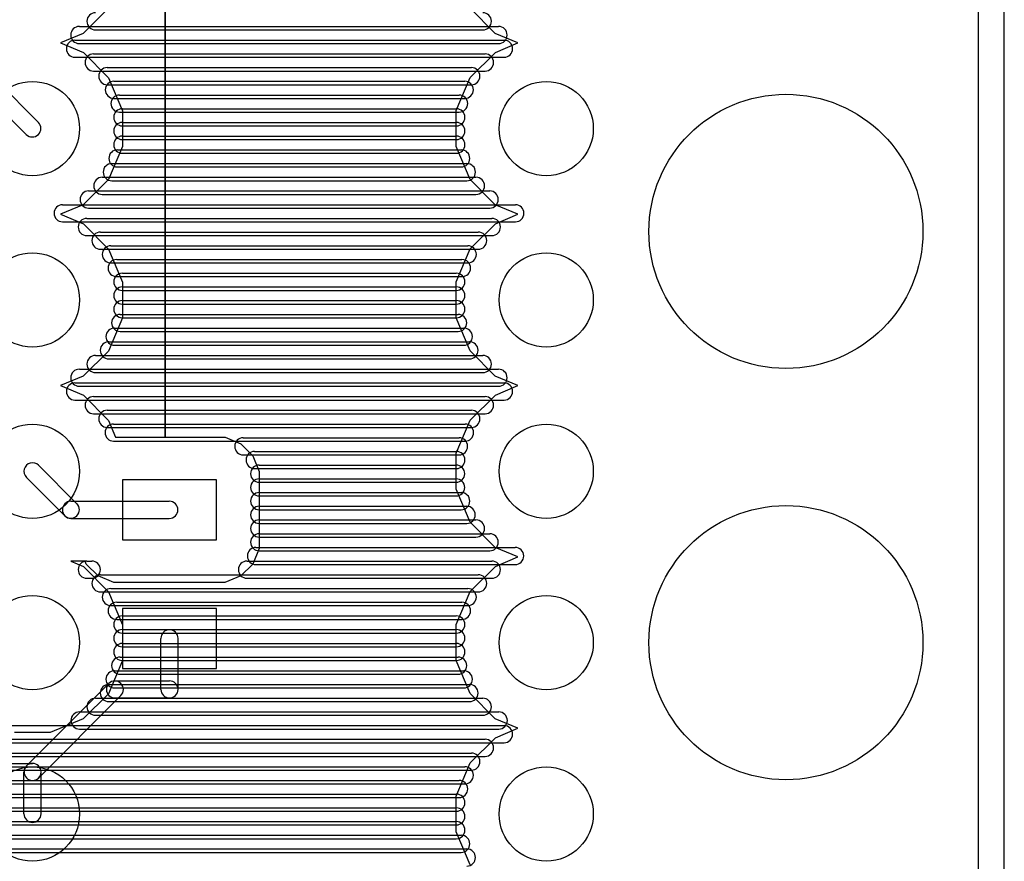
# Model space of a CAD drawing. Extents: x 4625 to 28175, y 45595 to 78045.
# Tile 27 of 28: x 22426 to 28175, y 68794 to 73706. Entities that reach past the tile are written whole.
import ezdxf

# ---------------------------------------------------------------- set-up
doc = ezdxf.new("R2010")
doc.units = 0
doc.layers.add('BLACK', color=1, linetype='CONTINUOUS')

msp = doc.modelspace()

# ---------------------------------------------------------------- linework, layer by layer
at = {"layer": 'BLACK'}
for p, q in [((28025, 45670), (28025, 77970)), ((28175, 45670), (28175, 77970)), ((23275, 71269), (23275, 73946)), ((23275, 73946), (23275, 71269)), ((22945, 73772), (22797, 73625)), ((25202, 73625), (25055, 73773)), ((22535, 73106), (21956, 73685)), ((22774, 73666), (25222, 73666)), ((22774, 73666), (25222, 73666)), ((22774, 73666), (25222, 73666)), ((22464, 73035), (21885, 73614)), ((22797, 73625), (22664, 73571)), ((22868, 73646), (25130, 73646)), ((22868, 73646), (25130, 73646)), ((22868, 73646), (25130, 73646)), ((25335, 73570), (25202, 73625)), ((22664, 73571), (22798, 73515)), ((22748, 73586), (25254, 73586)), ((22748, 73586), (25254, 73586)), ((22748, 73586), (25254, 73586)), ((22774, 73566), (25222, 73566)), ((22774, 73566), (25222, 73566)), ((22774, 73566), (25222, 73566)), ((25203, 73515), (25335, 73570)), ((22748, 73486), (25254, 73486)), ((22748, 73486), (25254, 73486)), ((22748, 73486), (25254, 73486)), ((22798, 73515), (22945, 73367)), ((22857, 73506), (25143, 73506)), ((22857, 73506), (25143, 73506)), ((22857, 73506), (25143, 73506)), ((25055, 73368), (25203, 73515)), ((22937, 73426), (25063, 73426)), ((22937, 73426), (25063, 73426)), ((22937, 73426), (25063, 73426)), ((22857, 73406), (25143, 73406)), ((22857, 73406), (25143, 73406)), ((22857, 73406), (25143, 73406)), ((22945, 73367), (23025, 73174)), ((24975, 73175), (25055, 73368)), ((22937, 73326), (25063, 73326)), ((22937, 73326), (25063, 73326)), ((22937, 73326), (25063, 73326)), ((22975, 73346), (25025, 73346)), ((22975, 73346), (25025, 73346)), ((22975, 73346), (25025, 73346)), ((23008, 73266), (24992, 73266)), ((23008, 73266), (24992, 73266)), ((23008, 73266), (24992, 73266)), ((22975, 73246), (25025, 73246)), ((22975, 73246), (25025, 73246)), ((22975, 73246), (25025, 73246)), ((23008, 73166), (24992, 73166)), ((23008, 73166), (24992, 73166)), ((23008, 73166), (24992, 73166)), ((23025, 73186), (24975, 73186)), ((23025, 73186), (24975, 73186)), ((23025, 73186), (24975, 73186)), ((23025, 73174), (23025, 72965)), ((24975, 72966), (24975, 73175)), ((23025, 73106), (24975, 73106)), ((23025, 73106), (24975, 73106)), ((23025, 73106), (24975, 73106)), ((23025, 73086), (24975, 73086)), ((23025, 73086), (24975, 73086)), ((23025, 73086), (24975, 73086)), ((23025, 73026), (24975, 73026)), ((23025, 73026), (24975, 73026)), ((23025, 73026), (24975, 73026)), ((23025, 72965), (22945, 72772)), ((23025, 73006), (24975, 73006)), ((23025, 73006), (24975, 73006)), ((23025, 73006), (24975, 73006)), ((25055, 72773), (24975, 72966)), ((22996, 72946), (25004, 72946)), ((22996, 72946), (25004, 72946)), ((22996, 72946), (25004, 72946)), ((23025, 72926), (24975, 72926)), ((23025, 72926), (24975, 72926)), ((23025, 72926), (24975, 72926)), ((22963, 72866), (25037, 72866)), ((22963, 72866), (25037, 72866)), ((22963, 72866), (25037, 72866)), ((22996, 72846), (25004, 72846)), ((22996, 72846), (25004, 72846)), ((22996, 72846), (25004, 72846)), ((22945, 72772), (22797, 72625)), ((22908, 72786), (25090, 72786)), ((22908, 72786), (25090, 72786)), ((22908, 72786), (25090, 72786)), ((22963, 72766), (25037, 72766)), ((22963, 72766), (25037, 72766)), ((22963, 72766), (25037, 72766)), ((25202, 72625), (25055, 72773)), ((22828, 72706), (25170, 72706)), ((22828, 72706), (25170, 72706)), ((22828, 72706), (25170, 72706)), ((22908, 72686), (25090, 72686)), ((22908, 72686), (25090, 72686)), ((22908, 72686), (25090, 72686)), ((22797, 72625), (22664, 72571)), ((22676, 72626), (25320, 72626)), ((22676, 72626), (25320, 72626)), ((22676, 72626), (25320, 72626)), ((25335, 72570), (25202, 72625)), ((22664, 72571), (22798, 72515)), ((22828, 72606), (25170, 72606)), ((22828, 72606), (25170, 72606)), ((22828, 72606), (25170, 72606)), ((25203, 72515), (25335, 72570)), ((22676, 72526), (25320, 72526)), ((22676, 72526), (25320, 72526)), ((22676, 72526), (25320, 72526)), ((22798, 72515), (22945, 72367)), ((22817, 72546), (25183, 72546)), ((22817, 72546), (25183, 72546)), ((22817, 72546), (25183, 72546)), ((25055, 72368), (25203, 72515)), ((22817, 72446), (25183, 72446)), ((22817, 72446), (25183, 72446)), ((22817, 72446), (25183, 72446)), ((22897, 72466), (25103, 72466)), ((22897, 72466), (25103, 72466)), ((22897, 72466), (25103, 72466)), ((22897, 72366), (25103, 72366)), ((22897, 72366), (25103, 72366)), ((22897, 72366), (25103, 72366)), ((22945, 72367), (23025, 72174)), ((22958, 72386), (25042, 72386)), ((22958, 72386), (25042, 72386)), ((22958, 72386), (25042, 72386)), ((24975, 72175), (25055, 72368)), ((22958, 72286), (25042, 72286)), ((22958, 72286), (25042, 72286)), ((22958, 72286), (25042, 72286)), ((22992, 72306), (25008, 72306)), ((22992, 72306), (25008, 72306)), ((22992, 72306), (25008, 72306)), ((23025, 72226), (24975, 72226)), ((23025, 72226), (24975, 72226)), ((23025, 72226), (24975, 72226)), ((22992, 72206), (25008, 72206)), ((22992, 72206), (25008, 72206)), ((22992, 72206), (25008, 72206)), ((23025, 72174), (23025, 71965)), ((24975, 71966), (24975, 72175)), ((23025, 72146), (24975, 72146)), ((23025, 72146), (24975, 72146)), ((23025, 72146), (24975, 72146)), ((23025, 72126), (24975, 72126)), ((23025, 72126), (24975, 72126)), ((23025, 72126), (24975, 72126)), ((23025, 72066), (24975, 72066)), ((23025, 72066), (24975, 72066)), ((23025, 72066), (24975, 72066)), ((23025, 72046), (24975, 72046)), ((23025, 72046), (24975, 72046)), ((23025, 72046), (24975, 72046)), ((23012, 71986), (24986, 71986)), ((23012, 71986), (24986, 71986)), ((23012, 71986), (24986, 71986)), ((23025, 71965), (22945, 71772)), ((23025, 71966), (24975, 71966)), ((23025, 71966), (24975, 71966)), ((23025, 71966), (24975, 71966)), ((25055, 71773), (24975, 71966)), ((22979, 71906), (25019, 71906)), ((22979, 71906), (25019, 71906)), ((22979, 71906), (25019, 71906)), ((23012, 71886), (24986, 71886)), ((23012, 71886), (24986, 71886)), ((23012, 71886), (24986, 71886)), ((22946, 71826), (25052, 71826)), ((22946, 71826), (25052, 71826)), ((22946, 71826), (25052, 71826)), ((22945, 71772), (22797, 71625)), ((22979, 71806), (25019, 71806)), ((22979, 71806), (25019, 71806)), ((22979, 71806), (25019, 71806)), ((25202, 71625), (25055, 71773)), ((22868, 71746), (25130, 71746)), ((22868, 71746), (25130, 71746)), ((22868, 71746), (25130, 71746)), ((22946, 71726), (25052, 71726)), ((22946, 71726), (25052, 71726)), ((22946, 71726), (25052, 71726)), ((22774, 71666), (25222, 71666)), ((22774, 71666), (25222, 71666)), ((22774, 71666), (25222, 71666)), ((22868, 71646), (25130, 71646)), ((22868, 71646), (25130, 71646)), ((22868, 71646), (25130, 71646)), ((22797, 71625), (22664, 71571)), ((22748, 71586), (25254, 71586)), ((22748, 71586), (25254, 71586)), ((22748, 71586), (25254, 71586)), ((25335, 71570), (25202, 71625)), ((22664, 71571), (22798, 71515)), ((22774, 71566), (25222, 71566)), ((22774, 71566), (25222, 71566)), ((22774, 71566), (25222, 71566)), ((25203, 71515), (25335, 71570)), ((22748, 71486), (25254, 71486)), ((22748, 71486), (25254, 71486)), ((22748, 71486), (25254, 71486)), ((22798, 71515), (22945, 71367)), ((22857, 71506), (25143, 71506)), ((22857, 71506), (25143, 71506)), ((22857, 71506), (25143, 71506)), ((25055, 71368), (25203, 71515)), ((22937, 71426), (25063, 71426)), ((22937, 71426), (25063, 71426)), ((22937, 71426), (25063, 71426)), ((22857, 71406), (25143, 71406)), ((22857, 71406), (25143, 71406)), ((22857, 71406), (25143, 71406)), ((22945, 71367), (22985, 71269)), ((24975, 71175), (25055, 71368)), ((22937, 71326), (25063, 71326)), ((22937, 71326), (25063, 71326)), ((22937, 71326), (25063, 71326)), ((22974, 71346), (25026, 71346)), ((22974, 71346), (25026, 71346)), ((22974, 71346), (25026, 71346)), ((22974, 71246), (25026, 71246)), ((22974, 71246), (25026, 71246)), ((22974, 71246), (25026, 71246)), ((22985, 71269), (23275, 71269)), ((23275, 71269), (23625, 71269)), ((23625, 71269), (23716, 71231)), ((23731, 71266), (24991, 71266)), ((23731, 71266), (24991, 71266)), ((23731, 71266), (24991, 71266)), ((23716, 71231), (23786, 71161)), ((23797, 71186), (24975, 71186)), ((23797, 71186), (24975, 71186)), ((23797, 71186), (24975, 71186)), ((23731, 71166), (24991, 71166)), ((23731, 71166), (24991, 71166)), ((23731, 71166), (24991, 71166)), ((23786, 71161), (23824, 71069)), ((24975, 70966), (24975, 71175)), ((22760, 70881), (22535, 71106)), ((23797, 71086), (24975, 71086)), ((23797, 71086), (24975, 71086)), ((23797, 71086), (24975, 71086)), ((23824, 71106), (24974, 71106)), ((23824, 71106), (24974, 71106)), ((23824, 71106), (24974, 71106)), ((23824, 71069), (23824, 70620)), ((22689, 70810), (22464, 71035)), ((23575, 71020), (23025, 71020)), ((23025, 71020), (23025, 70670)), ((23575, 70670), (23575, 71020)), ((23824, 71026), (24974, 71026)), ((23824, 71026), (24974, 71026)), ((23824, 71026), (24974, 71026)), ((23824, 71006), (24974, 71006)), ((23824, 71006), (24974, 71006)), ((23824, 71006), (24974, 71006)), ((25055, 70773), (24975, 70966)), ((22725, 70895), (23299, 70895)), ((23824, 70946), (25004, 70946)), ((23824, 70946), (25004, 70946)), ((23824, 70946), (25004, 70946)), ((23824, 70926), (24974, 70926)), ((23824, 70926), (24974, 70926)), ((23824, 70926), (24974, 70926)), ((23824, 70866), (25036, 70866)), ((23824, 70866), (25036, 70866)), ((23824, 70866), (25036, 70866)), ((23824, 70846), (25004, 70846)), ((23824, 70846), (25004, 70846)), ((23824, 70846), (25004, 70846)), ((22725, 70795), (23299, 70795)), ((23824, 70786), (25090, 70786)), ((23824, 70786), (25090, 70786)), ((23824, 70786), (25090, 70786)), ((23824, 70766), (25036, 70766)), ((23824, 70766), (25036, 70766)), ((23824, 70766), (25036, 70766)), ((25202, 70625), (25055, 70773)), ((23025, 70670), (23575, 70670)), ((23824, 70706), (25170, 70706)), ((23824, 70706), (25170, 70706)), ((23824, 70706), (25170, 70706)), ((23824, 70686), (25090, 70686)), ((23824, 70686), (25090, 70686)), ((23824, 70686), (25090, 70686)), ((23824, 70620), (23786, 70529)), ((23805, 70626), (25319, 70626)), ((23805, 70626), (25319, 70626)), ((23805, 70626), (25319, 70626)), ((23824, 70606), (25170, 70606)), ((23824, 70606), (25170, 70606)), ((23824, 70606), (25170, 70606)), ((25335, 70570), (25202, 70625)), ((25203, 70515), (25335, 70570)), ((22807, 70545), (22725, 70546)), ((22725, 70546), (22798, 70515)), ((22798, 70515), (22945, 70367)), ((22814, 70529), (22807, 70545)), ((22884, 70459), (22814, 70529)), ((22817, 70546), (22847, 70546)), ((22817, 70546), (22847, 70546)), ((22817, 70546), (22847, 70546)), ((23786, 70529), (23716, 70459)), ((23753, 70546), (25183, 70546)), ((23753, 70546), (25183, 70546)), ((23753, 70546), (25183, 70546)), ((23805, 70526), (25319, 70526)), ((23805, 70526), (25319, 70526)), ((23805, 70526), (25319, 70526)), ((25055, 70368), (25203, 70515)), ((22817, 70446), (22847, 70446)), ((22817, 70446), (22847, 70446)), ((22817, 70446), (22847, 70446)), ((22975, 70421), (22884, 70459)), ((22897, 70466), (25103, 70466)), ((22897, 70466), (25103, 70466)), ((22897, 70466), (25103, 70466)), ((23716, 70459), (23624, 70421)), ((23753, 70446), (25183, 70446)), ((23753, 70446), (25183, 70446)), ((23753, 70446), (25183, 70446)), ((22958, 70386), (25042, 70386)), ((22958, 70386), (25042, 70386)), ((22958, 70386), (25042, 70386)), ((23624, 70421), (22975, 70421)), ((22897, 70366), (25103, 70366)), ((22897, 70366), (25103, 70366)), ((22897, 70366), (25103, 70366)), ((22945, 70367), (23025, 70174)), ((24975, 70175), (25055, 70368)), ((22958, 70286), (25042, 70286)), ((22958, 70286), (25042, 70286)), ((22958, 70286), (25042, 70286)), ((22992, 70306), (25008, 70306)), ((22992, 70306), (25008, 70306)), ((22992, 70306), (25008, 70306)), ((23575, 70270), (23025, 70270)), ((23025, 70270), (23025, 69920)), ((23575, 69920), (23575, 70270)), ((22992, 70206), (25008, 70206)), ((22992, 70206), (25008, 70206)), ((22992, 70206), (25008, 70206)), ((23025, 70226), (24975, 70226)), ((23025, 70226), (24975, 70226)), ((23025, 70226), (24975, 70226)), ((23025, 70174), (23025, 69965)), ((23025, 70146), (24975, 70146)), ((23025, 70146), (24975, 70146)), ((23025, 70146), (24975, 70146)), ((24975, 69966), (24975, 70175)), ((23025, 70126), (24975, 70126)), ((23025, 70126), (24975, 70126)), ((23025, 70126), (24975, 70126)), ((23250, 69797), (23250, 70095)), ((23350, 69797), (23350, 70095)), ((23025, 70066), (24975, 70066)), ((23025, 70066), (24975, 70066)), ((23025, 70066), (24975, 70066)), ((23025, 70046), (24975, 70046)), ((23025, 70046), (24975, 70046)), ((23025, 70046), (24975, 70046)), ((23012, 69986), (24986, 69986)), ((23012, 69986), (24986, 69986)), ((23012, 69986), (24986, 69986)), ((23025, 69965), (22945, 69772)), ((23025, 69966), (24975, 69966)), ((23025, 69966), (24975, 69966)), ((23025, 69966), (24975, 69966)), ((23025, 69920), (23575, 69920)), ((25055, 69773), (24975, 69966)), ((22979, 69906), (25019, 69906)), ((22979, 69906), (25019, 69906)), ((22979, 69906), (25019, 69906)), ((23012, 69886), (24986, 69886)), ((23012, 69886), (24986, 69886)), ((23012, 69886), (24986, 69886)), ((22946, 69832), (22465, 69351)), ((22946, 69826), (25052, 69826)), ((22946, 69826), (25052, 69826)), ((22946, 69826), (25052, 69826)), ((22979, 69806), (25019, 69806)), ((22979, 69806), (25019, 69806)), ((22979, 69806), (25019, 69806)), ((22982, 69847), (23300, 69847)), ((23017, 69761), (22536, 69280)), ((22945, 69772), (22797, 69625)), ((22868, 69746), (25130, 69746)), ((22868, 69746), (25130, 69746)), ((22868, 69746), (25130, 69746)), ((22982, 69747), (23300, 69747)), ((25202, 69625), (25055, 69773)), ((22946, 69726), (25052, 69726)), ((22946, 69726), (25052, 69726)), ((22946, 69726), (25052, 69726)), ((22775, 69666), (25223, 69666)), ((22775, 69666), (25223, 69666)), ((22775, 69666), (25223, 69666)), ((22868, 69646), (25130, 69646)), ((22868, 69646), (25130, 69646)), ((22868, 69646), (25130, 69646)), ((19548, 69586), (25254, 69586)), ((19548, 69586), (25254, 69586)), ((19548, 69586), (25254, 69586)), ((22797, 69625), (22604, 69545)), ((25335, 69570), (25202, 69625)), ((25203, 69515), (25335, 69570)), ((22604, 69545), (22395, 69545)), ((22775, 69566), (25223, 69566)), ((22775, 69566), (25223, 69566)), ((22775, 69566), (25223, 69566)), ((25055, 69368), (25203, 69515)), ((19548, 69486), (25254, 69486)), ((19548, 69486), (25254, 69486)), ((19548, 69486), (25254, 69486)), ((19657, 69506), (25143, 69506)), ((19657, 69506), (25143, 69506)), ((19657, 69506), (25143, 69506)), ((19657, 69406), (25143, 69406)), ((19657, 69406), (25143, 69406)), ((19657, 69406), (25143, 69406)), ((19737, 69426), (25063, 69426)), ((19737, 69426), (25063, 69426)), ((19737, 69426), (25063, 69426)), ((19775, 69346), (25025, 69346)), ((19775, 69346), (25025, 69346)), ((19775, 69346), (25025, 69346)), ((22080, 69365), (22500, 69365)), ((24975, 69175), (25055, 69368)), ((19737, 69326), (25063, 69326)), ((19737, 69326), (25063, 69326)), ((19737, 69326), (25063, 69326)), ((22450, 69071), (22450, 69315)), ((22550, 69071), (22550, 69315)), ((19775, 69246), (25025, 69246)), ((19775, 69246), (25025, 69246)), ((19775, 69246), (25025, 69246)), ((19808, 69266), (24992, 69266)), ((19808, 69266), (24992, 69266)), ((19808, 69266), (24992, 69266)), ((22080, 69265), (22500, 69265)), ((19825, 69186), (24975, 69186)), ((19825, 69186), (24975, 69186)), ((19825, 69186), (24975, 69186)), ((24975, 68966), (24975, 69175)), ((19808, 69166), (24992, 69166)), ((19808, 69166), (24992, 69166)), ((19808, 69166), (24992, 69166)), ((19825, 69106), (24975, 69106)), ((19825, 69106), (24975, 69106)), ((19825, 69106), (24975, 69106)), ((19825, 69086), (24975, 69086)), ((19825, 69086), (24975, 69086)), ((19825, 69086), (24975, 69086)), ((19825, 69026), (24975, 69026)), ((19825, 69026), (24975, 69026)), ((19825, 69026), (24975, 69026)), ((19825, 69006), (24975, 69006)), ((19825, 69006), (24975, 69006)), ((19825, 69006), (24975, 69006)), ((19796, 68946), (25004, 68946)), ((19796, 68946), (25004, 68946)), ((19796, 68946), (25004, 68946)), ((25055, 68773), (24975, 68966)), ((19825, 68926), (24975, 68926)), ((19825, 68926), (24975, 68926)), ((19825, 68926), (24975, 68926)), ((19763, 68866), (25037, 68866)), ((19763, 68866), (25037, 68866)), ((19763, 68866), (25037, 68866)), ((19796, 68846), (25004, 68846)), ((19796, 68846), (25004, 68846)), ((19796, 68846), (25004, 68846))]:
    msp.add_line(p, q, dxfattribs=at)
for centre, radius in [((22500, 73070), 275), ((25500, 73070), 275), ((26900, 72470), 800), ((22500, 72070), 275), ((25500, 72070), 275), ((22500, 71070), 275), ((25500, 71070), 275), ((26900, 70070), 800), ((22500, 70070), 275), ((25500, 70070), 275), ((22500, 69070), 275), ((25500, 69070), 275)]:
    msp.add_circle(centre, radius, dxfattribs=at)
for centre, start, end in [((22868, 73696), 90, 270), ((22868, 73696), 90, 270), ((22868, 73696), 90, 270), ((25130, 73696), 270, 450), ((25130, 73696), 270, 450), ((25130, 73696), 270, 450), ((22774, 73616), 90, 270), ((22774, 73616), 90, 270), ((22774, 73616), 90, 270), ((25222, 73616), 270, 450), ((25222, 73616), 270, 450), ((25222, 73616), 270, 450), ((22748, 73536), 90, 270), ((22748, 73536), 90, 270), ((22748, 73536), 90, 270), ((25254, 73536), 270, 450), ((25254, 73536), 270, 450), ((25254, 73536), 270, 450), ((22857, 73456), 90, 270), ((22857, 73456), 90, 270), ((22857, 73456), 90, 270), ((25143, 73456), 270, 450), ((25143, 73456), 270, 450), ((25143, 73456), 270, 450), ((22937, 73376), 90, 270), ((22937, 73376), 90, 270), ((22937, 73376), 90, 270), ((25063, 73376), 270, 450), ((25063, 73376), 270, 450), ((25063, 73376), 270, 450), ((22975, 73296), 90, 270), ((22975, 73296), 90, 270), ((22975, 73296), 90, 270), ((25025, 73296), 270, 450), ((25025, 73296), 270, 450), ((25025, 73296), 270, 450), ((23008, 73216), 90, 270), ((23008, 73216), 90, 270), ((23008, 73216), 90, 270), ((24992, 73216), 270, 450), ((24992, 73216), 270, 450), ((24992, 73216), 270, 450), ((23025, 73136), 90, 270), ((23025, 73136), 90, 270), ((23025, 73136), 90, 270), ((24975, 73136), 270, 450), ((24975, 73136), 270, 450), ((24975, 73136), 270, 450), ((22499, 73071), 225, 405), ((23025, 73056), 90, 270), ((23025, 73056), 90, 270), ((23025, 73056), 90, 270), ((24975, 73056), 270, 450), ((24975, 73056), 270, 450), ((24975, 73056), 270, 450), ((23025, 72976), 90, 270), ((23025, 72976), 90, 270), ((23025, 72976), 90, 270), ((24975, 72976), 270, 450), ((24975, 72976), 270, 450), ((24975, 72976), 270, 450), ((22996, 72896), 90, 270), ((22996, 72896), 90, 270), ((22996, 72896), 90, 270), ((25004, 72896), 270, 450), ((25004, 72896), 270, 450), ((25004, 72896), 270, 450), ((22963, 72816), 90, 270), ((22963, 72816), 90, 270), ((22963, 72816), 90, 270), ((25037, 72816), 270, 450), ((25037, 72816), 270, 450), ((25037, 72816), 270, 450), ((22908, 72736), 90, 270), ((22908, 72736), 90, 270), ((22908, 72736), 90, 270), ((25090, 72736), 270, 450), ((25090, 72736), 270, 450), ((25090, 72736), 270, 450), ((22828, 72656), 90, 270), ((22828, 72656), 90, 270), ((22828, 72656), 90, 270), ((25170, 72656), 270, 450), ((25170, 72656), 270, 450), ((25170, 72656), 270, 450), ((22676, 72576), 90, 270), ((22676, 72576), 90, 270), ((22676, 72576), 90, 270), ((25320, 72576), 270, 450), ((25320, 72576), 270, 450), ((25320, 72576), 270, 450), ((22817, 72496), 90, 270), ((22817, 72496), 90, 270), ((22817, 72496), 90, 270), ((25183, 72496), 270, 450), ((25183, 72496), 270, 450), ((25183, 72496), 270, 450), ((22897, 72416), 90, 270), ((22897, 72416), 90, 270), ((22897, 72416), 90, 270), ((25103, 72416), 270, 450), ((25103, 72416), 270, 450), ((25103, 72416), 270, 450), ((22958, 72336), 90, 270), ((22958, 72336), 90, 270), ((22958, 72336), 90, 270), ((25042, 72336), 270, 450), ((25042, 72336), 270, 450), ((25042, 72336), 270, 450), ((22992, 72256), 90, 270), ((22992, 72256), 90, 270), ((22992, 72256), 90, 270), ((25008, 72256), 270, 450), ((25008, 72256), 270, 450), ((25008, 72256), 270, 450), ((23025, 72176), 90, 270), ((23025, 72176), 90, 270), ((23025, 72176), 90, 270), ((24975, 72176), 270, 450), ((24975, 72176), 270, 450), ((24975, 72176), 270, 450), ((23025, 72096), 90, 270), ((23025, 72096), 90, 270), ((23025, 72096), 90, 270), ((24975, 72096), 270, 450), ((24975, 72096), 270, 450), ((24975, 72096), 270, 450), ((23025, 72016), 90, 270), ((23025, 72016), 90, 270), ((23025, 72016), 90, 270), ((24975, 72016), 270, 450), ((24975, 72016), 270, 450), ((24975, 72016), 270, 450), ((23012, 71936), 90, 270), ((23012, 71936), 90, 270), ((23012, 71936), 90, 270), ((24986, 71936), 270, 450), ((24986, 71936), 270, 450), ((24986, 71936), 270, 450), ((22979, 71856), 90, 270), ((22979, 71856), 90, 270), ((22979, 71856), 90, 270), ((25019, 71856), 270, 450), ((25019, 71856), 270, 450), ((25019, 71856), 270, 450), ((22946, 71776), 90, 270), ((22946, 71776), 90, 270), ((22946, 71776), 90, 270), ((25052, 71776), 270, 450), ((25052, 71776), 270, 450), ((25052, 71776), 270, 450), ((22868, 71696), 90, 270), ((22868, 71696), 90, 270), ((22868, 71696), 90, 270), ((25130, 71696), 270, 450), ((25130, 71696), 270, 450), ((25130, 71696), 270, 450), ((22774, 71616), 90, 270), ((22774, 71616), 90, 270), ((22774, 71616), 90, 270), ((25222, 71616), 270, 450), ((25222, 71616), 270, 450), ((25222, 71616), 270, 450), ((22748, 71536), 90, 270), ((22748, 71536), 90, 270), ((22748, 71536), 90, 270), ((25254, 71536), 270, 450), ((25254, 71536), 270, 450), ((25254, 71536), 270, 450), ((22857, 71456), 90, 270), ((22857, 71456), 90, 270), ((22857, 71456), 90, 270), ((25143, 71456), 270, 450), ((25143, 71456), 270, 450), ((25143, 71456), 270, 450), ((22937, 71376), 90, 270), ((22937, 71376), 90, 270), ((22937, 71376), 90, 270), ((25063, 71376), 270, 450), ((25063, 71376), 270, 450), ((25063, 71376), 270, 450), ((22974, 71296), 90, 270), ((22974, 71296), 90, 270), ((22974, 71296), 90, 270), ((25026, 71296), 270, 450), ((25026, 71296), 270, 450), ((25026, 71296), 270, 450), ((23731, 71216), 90, 270), ((23731, 71216), 90, 270), ((23731, 71216), 90, 270), ((24991, 71216), 270, 450), ((24991, 71216), 270, 450), ((24991, 71216), 270, 450), ((23797, 71136), 90, 270), ((23797, 71136), 90, 270), ((23797, 71136), 90, 270), ((24975, 71136), 270, 450), ((24975, 71136), 270, 450), ((24975, 71136), 270, 450), ((22500, 71070), 405, 585), ((23824, 71056), 90, 270), ((23824, 71056), 90, 270), ((23824, 71056), 90, 270), ((24974, 71056), 270, 450), ((24974, 71056), 270, 450), ((24974, 71056), 270, 450), ((23824, 70976), 90, 270), ((23824, 70976), 90, 270), ((23824, 70976), 90, 270), ((24974, 70976), 270, 450), ((24974, 70976), 270, 450), ((24974, 70976), 270, 450), ((22725, 70845), 90, 270), ((23299, 70845), 270, 450), ((23824, 70896), 90, 270), ((23824, 70896), 90, 270), ((23824, 70896), 90, 270), ((25004, 70896), 270, 450), ((25004, 70896), 270, 450), ((25004, 70896), 270, 450), ((22724, 70846), 225, 405), ((23824, 70816), 90, 270), ((23824, 70816), 90, 270), ((23824, 70816), 90, 270), ((25036, 70816), 270, 450), ((25036, 70816), 270, 450), ((25036, 70816), 270, 450), ((23824, 70736), 90, 270), ((23824, 70736), 90, 270), ((23824, 70736), 90, 270), ((25090, 70736), 270, 450), ((25090, 70736), 270, 450), ((25090, 70736), 270, 450), ((23824, 70656), 90, 270), ((23824, 70656), 90, 270), ((23824, 70656), 90, 270), ((25170, 70656), 270, 450), ((25170, 70656), 270, 450), ((25170, 70656), 270, 450), ((23805, 70576), 90, 270), ((23805, 70576), 90, 270), ((23805, 70576), 90, 270), ((25319, 70576), 270, 450), ((25319, 70576), 270, 450), ((25319, 70576), 270, 450), ((22817, 70496), 90, 270), ((22817, 70496), 90, 270), ((22817, 70496), 90, 270), ((22847, 70496), 270, 450), ((22847, 70496), 270, 450), ((22847, 70496), 270, 450), ((23753, 70496), 90, 270), ((23753, 70496), 90, 270), ((23753, 70496), 90, 270), ((25183, 70496), 270, 450), ((25183, 70496), 270, 450), ((25183, 70496), 270, 450), ((22897, 70416), 90, 270), ((22897, 70416), 90, 270), ((22897, 70416), 90, 270), ((25103, 70416), 270, 450), ((25103, 70416), 270, 450), ((25103, 70416), 270, 450), ((22958, 70336), 90, 270), ((22958, 70336), 90, 270), ((22958, 70336), 90, 270), ((25042, 70336), 270, 450), ((25042, 70336), 270, 450), ((25042, 70336), 270, 450), ((22992, 70256), 90, 270), ((22992, 70256), 90, 270), ((22992, 70256), 90, 270), ((25008, 70256), 270, 450), ((25008, 70256), 270, 450), ((25008, 70256), 270, 450), ((23025, 70176), 90, 270), ((23025, 70176), 90, 270), ((23025, 70176), 90, 270), ((24975, 70176), 270, 450), ((24975, 70176), 270, 450), ((24975, 70176), 270, 450), ((23025, 70096), 90, 270), ((23025, 70096), 90, 270), ((23025, 70096), 90, 270), ((23300, 70095), 360, 540), ((24975, 70096), 270, 450), ((24975, 70096), 270, 450), ((24975, 70096), 270, 450), ((23025, 70016), 90, 270), ((23025, 70016), 90, 270), ((23025, 70016), 90, 270), ((24975, 70016), 270, 450), ((24975, 70016), 270, 450), ((24975, 70016), 270, 450), ((23012, 69936), 90, 270), ((23012, 69936), 90, 270), ((23012, 69936), 90, 270), ((24986, 69936), 270, 450), ((24986, 69936), 270, 450), ((24986, 69936), 270, 450), ((22979, 69856), 90, 270), ((22979, 69856), 90, 270), ((22979, 69856), 90, 270), ((25019, 69856), 270, 450), ((25019, 69856), 270, 450), ((25019, 69856), 270, 450), ((22946, 69776), 90, 270), ((22946, 69776), 90, 270), ((22946, 69776), 90, 270), ((22982, 69797), 90, 270), ((22981, 69796), -45, 135), ((23300, 69797), 270, 450), ((25052, 69776), 270, 450), ((25052, 69776), 270, 450), ((25052, 69776), 270, 450), ((22868, 69696), 90, 270), ((22868, 69696), 90, 270), ((22868, 69696), 90, 270), ((23300, 69797), 180, 360), ((25130, 69696), 270, 450), ((25130, 69696), 270, 450), ((25130, 69696), 270, 450), ((22775, 69616), 90, 270), ((22775, 69616), 90, 270), ((22775, 69616), 90, 270), ((25223, 69616), 270, 450), ((25223, 69616), 270, 450), ((25223, 69616), 270, 450), ((25254, 69536), 270, 450), ((25254, 69536), 270, 450), ((25254, 69536), 270, 450), ((25143, 69456), 270, 450), ((25143, 69456), 270, 450), ((25143, 69456), 270, 450), ((25063, 69376), 270, 450), ((25063, 69376), 270, 450), ((25063, 69376), 270, 450), ((22500, 69315), 360, 540), ((22501, 69316), 135, 315), ((22500, 69315), 270, 450), ((25025, 69296), 270, 450), ((25025, 69296), 270, 450), ((25025, 69296), 270, 450), ((24992, 69216), 270, 450), ((24992, 69216), 270, 450), ((24992, 69216), 270, 450), ((24975, 69136), 270, 450), ((24975, 69136), 270, 450), ((24975, 69136), 270, 450), ((22500, 69071), 180, 360), ((24975, 69056), 270, 450), ((24975, 69056), 270, 450), ((24975, 69056), 270, 450), ((24975, 68976), 270, 450), ((24975, 68976), 270, 450), ((24975, 68976), 270, 450), ((25004, 68896), 270, 450), ((25004, 68896), 270, 450), ((25004, 68896), 270, 450), ((25037, 68816), 270, 450), ((25037, 68816), 270, 450), ((25037, 68816), 270, 450)]:
    msp.add_arc(centre, 50, start, end, dxfattribs=at)

doc.saveas('drawing.dxf')
